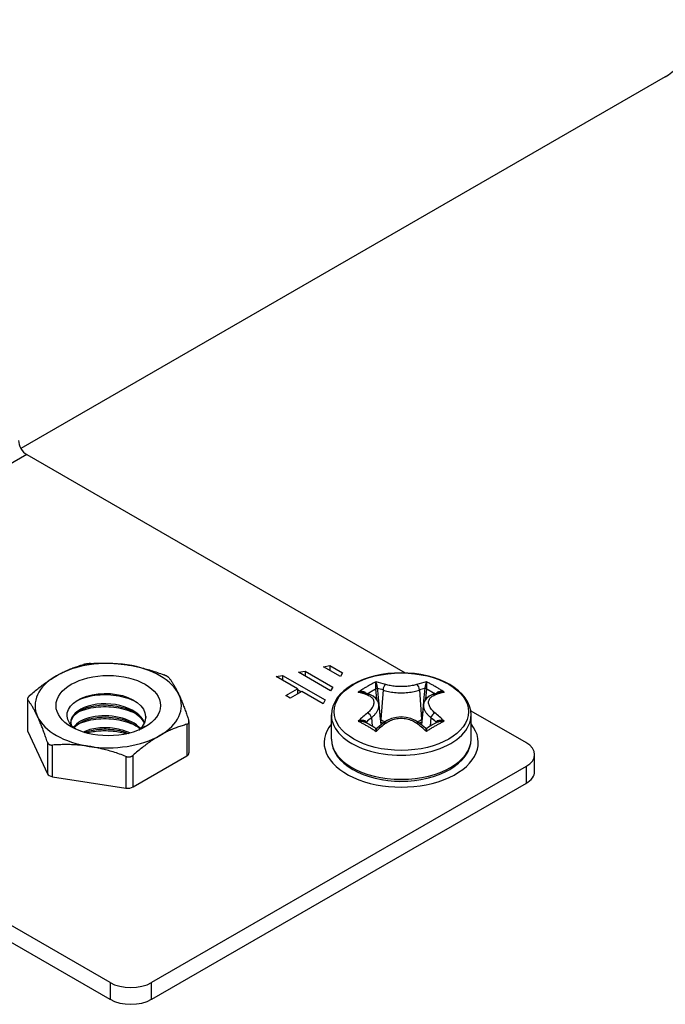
# Model space of a CAD drawing. Header units: inches. Extents: x 7 to 154, y 11 to 93.
# Tile 65 of 85: x 135.01 to 136.74, y 50.43 to 53.07. Entities that reach past the tile are written whole.
import ezdxf

# ---------------------------------------------------------------- set-up
doc = ezdxf.new("R2010")
doc.units = ezdxf.units.IN
doc.header["$MEASUREMENT"] = 0
doc.layers.add('Visible Edges(ANSI)', color=7, linetype='Continuous', lineweight=25)
doc.layers.add('Visible Tangent Edges(ANSI)', color=7, linetype='Continuous', lineweight=25)

msp = doc.modelspace()

# ---------------------------------------------------------------- linework, layer by layer
at = {"layer": 'Visible Edges(ANSI)'}
for p, q in [((136.7357, 52.9163), (135.0107, 51.9204)), ((135.0262, 51.904), (136.0393, 51.3192)), ((135.7542, 51.3208), (135.7713, 51.3241)), ((135.8398, 51.2713), (135.7542, 51.3208)), ((135.7713, 51.3241), (135.8455, 51.2812)), ((135.7713, 51.3241), (135.7713, 51.3109)), ((135.8204, 51.3359), (135.8375, 51.3392)), ((135.8661, 51.3096), (135.8204, 51.3359)), ((135.8375, 51.3392), (135.8718, 51.3194)), ((135.8375, 51.3392), (135.8375, 51.326)), ((135.8718, 51.3194), (135.8661, 51.3096)), ((135.6943, 51.3092), (135.7114, 51.3125)), ((135.7514, 51.2763), (135.6943, 51.3092)), ((135.7114, 51.3125), (135.8256, 51.2466)), ((135.7114, 51.3125), (135.7114, 51.2993)), ((135.2493, 50.4894), (133.9127, 51.2611)), ((135.72, 51.2582), (135.7514, 51.2763)), ((135.7628, 51.2697), (135.7314, 51.2516)), ((135.7514, 51.2763), (135.7514, 51.2631)), ((135.7603, 51.2682), (135.7514, 51.2734)), ((135.8199, 51.2367), (135.7628, 51.2697)), ((135.8455, 51.2812), (135.8398, 51.2713)), ((135.945, 51.2611), (135.9266, 51.2671)), ((136.131, 51.2671), (136.1125, 51.2611)), ((135.0283, 51.2494), (135.0283, 51.1655)), ((135.7314, 51.2516), (135.72, 51.2582)), ((135.8256, 51.2466), (135.8199, 51.2367)), ((135.2493, 50.4445), (133.9127, 51.2162)), ((135.969, 51.2338), (135.9747, 51.1802)), ((136.0886, 51.2338), (136.0829, 51.1802)), ((136.2149, 51.2178), (136.3629, 51.1323)), ((135.4606, 51.1886), (135.4606, 51.1047)), ((135.8418, 51.142), (135.8418, 51.2064)), ((135.9812, 51.1853), (135.9642, 51.1714)), ((136.0934, 51.1714), (136.0764, 51.1853)), ((136.2158, 51.142), (136.2158, 51.2064)), ((135.0289, 51.1626), (135.0816, 51.0492)), ((135.3288, 51.168), (135.3437, 51.1769)), ((135.311, 51.0137), (135.4549, 51.0967)), ((136.3859, 51.0553), (136.3859, 51.1002)), ((136.3629, 51.0681), (135.3607, 50.4894)), ((135.0955, 51.0411), (135.292, 51.0107)), ((136.3629, 51.0232), (135.3607, 50.4445)), ((135.9619, 51.0356), (135.9619, 51.0364)), ((135.9777, 51.0332), (135.9795, 51.0326)), ((136.006, 51.0288), (136.006, 51.0299)), ((136.0212, 51.0291), (136.0242, 51.0285)), ((136.0516, 51.0288), (136.0516, 51.0299)), ((136.0669, 51.0314), (136.0692, 51.0312)), ((136.0956, 51.0356), (136.0956, 51.0364))]:
    msp.add_line(p, q, dxfattribs=at)
at = {"layer": 'Visible Edges(ANSI)', "flags": 128}
for points in [[(135.106, 51.3115), (135.1089, 51.3132), (135.1118, 51.3148), (135.1147, 51.3164), (135.1176, 51.3179), (135.1205, 51.3194), (135.1234, 51.3209), (135.1263, 51.3223), (135.1292, 51.3237), (135.1321, 51.325), (135.1351, 51.3263), (135.138, 51.3276), (135.1409, 51.3288), (135.1439, 51.33), (135.1469, 51.3312), (135.1499, 51.3324), (135.1529, 51.3335), (135.1559, 51.3346), (135.1589, 51.3356), (135.162, 51.3366), (135.1651, 51.3376), (135.1683, 51.3386), (135.1714, 51.3396), (135.1746, 51.3405), (135.1779, 51.3414)], [(135.1969, 51.3443), (135.1961, 51.3442), (135.1952, 51.3442), (135.1944, 51.3441), (135.1935, 51.344), (135.1927, 51.3439), (135.1918, 51.3438), (135.1909, 51.3437), (135.1901, 51.3436), (135.1892, 51.3435), (135.1884, 51.3434), (135.1875, 51.3433), (135.1867, 51.3432), (135.1859, 51.343), (135.1851, 51.3429), (135.1843, 51.3428), (135.1835, 51.3426), (135.1827, 51.3425), (135.182, 51.3423), (135.1812, 51.3422), (135.1805, 51.342), (135.1798, 51.3419), (135.1791, 51.3417), (135.1785, 51.3415), (135.1779, 51.3414)], [(135.1969, 51.3443), (135.2013, 51.3446), (135.2057, 51.3449), (135.21, 51.3451), (135.2143, 51.3452), (135.2186, 51.3454), (135.2228, 51.3455), (135.2269, 51.3455), (135.2311, 51.3456), (135.2352, 51.3456), (135.2393, 51.3455), (135.2433, 51.3454), (135.2474, 51.3453), (135.2514, 51.3451), (135.2554, 51.3449), (135.2594, 51.3447), (135.2634, 51.3444), (135.2674, 51.3441), (135.2713, 51.3438), (135.2753, 51.3434), (135.2793, 51.3429), (135.2832, 51.3425), (135.2872, 51.342), (135.2912, 51.3414), (135.2951, 51.3408)], [(135.2951, 51.3408), (135.2991, 51.3402), (135.3031, 51.3395), (135.3071, 51.3388), (135.311, 51.338), (135.315, 51.3372), (135.319, 51.3364), (135.3229, 51.3355), (135.3269, 51.3346), (135.3309, 51.3337), (135.3349, 51.3327), (135.3389, 51.3316), (135.3429, 51.3305), (135.347, 51.3294), (135.351, 51.3282), (135.3551, 51.327), (135.3592, 51.3258), (135.3634, 51.3244), (135.3675, 51.3231), (135.3717, 51.3217), (135.376, 51.3202), (135.3803, 51.3187), (135.3846, 51.3172), (135.389, 51.3156), (135.3934, 51.3139)], [(135.4073, 51.3059), (135.4071, 51.3062), (135.4068, 51.3065), (135.4065, 51.3068), (135.4061, 51.3071), (135.4058, 51.3074), (135.4053, 51.3078), (135.4049, 51.3081), (135.4044, 51.3084), (135.4039, 51.3088), (135.4034, 51.3091), (135.4028, 51.3095), (135.4022, 51.3098), (135.4016, 51.3102), (135.401, 51.3105), (135.4003, 51.3109), (135.3996, 51.3112), (135.3989, 51.3116), (135.3982, 51.3119), (135.3974, 51.3123), (135.3966, 51.3126), (135.3958, 51.3129), (135.395, 51.3133), (135.3942, 51.3136), (135.3934, 51.3139)], [(136.2158, 51.2064), (136.2148, 51.2183), (136.2118, 51.2299), (136.2069, 51.2412), (136.2003, 51.252), (136.192, 51.2621), (136.1822, 51.2715), (136.171, 51.2802), (136.1586, 51.2881), (136.145, 51.2952), (136.1304, 51.3015), (136.1149, 51.3069), (136.0986, 51.3113), (136.0817, 51.3148), (136.0643, 51.3173), (136.0466, 51.3188), (136.0288, 51.3193), (136.011, 51.3188), (135.9933, 51.3173), (135.9759, 51.3148), (135.959, 51.3113), (135.9427, 51.3069), (135.9272, 51.3015), (135.9126, 51.2952), (135.899, 51.2881), (135.8866, 51.2802), (135.8754, 51.2715), (135.8656, 51.2621), (135.8573, 51.252), (135.8507, 51.2412), (135.8458, 51.2299), (135.8428, 51.2183), (135.8418, 51.2064)], [(135.034, 51.2583), (135.0373, 51.2612), (135.0405, 51.2639), (135.0436, 51.2667), (135.0468, 51.2693), (135.0499, 51.2719), (135.053, 51.2744), (135.056, 51.2769), (135.0591, 51.2793), (135.0621, 51.2817), (135.0651, 51.284), (135.068, 51.2862), (135.071, 51.2885), (135.0739, 51.2906), (135.0769, 51.2927), (135.0798, 51.2948), (135.0827, 51.2968), (135.0856, 51.2988), (135.0885, 51.3007), (135.0914, 51.3026), (135.0943, 51.3045), (135.0972, 51.3063), (135.1001, 51.3081), (135.103, 51.3098), (135.106, 51.3115)], [(135.4073, 51.3059), (135.4085, 51.3043), (135.4097, 51.3027), (135.4108, 51.3011), (135.412, 51.2995), (135.4131, 51.2978), (135.4143, 51.2961), (135.4154, 51.2944), (135.4165, 51.2927), (135.4176, 51.2909), (135.4187, 51.2892), (135.4198, 51.2874), (135.4208, 51.2855), (135.4219, 51.2837), (135.423, 51.2818), (135.4241, 51.2799), (135.4251, 51.2779), (135.4262, 51.2759), (135.4273, 51.2739), (135.4283, 51.2718), (135.4294, 51.2697), (135.4305, 51.2676), (135.4315, 51.2654), (135.4326, 51.2631), (135.4336, 51.2609)], [(135.1565, 51.1689), (135.1475, 51.1766), (135.1408, 51.185), (135.1364, 51.1939), (135.1344, 51.203), (135.135, 51.2122), (135.1381, 51.2213), (135.1436, 51.23), (135.1514, 51.238), (135.1614, 51.2453), (135.1733, 51.2516), (135.1868, 51.2568), (135.2017, 51.2606), (135.2176, 51.2631), (135.234, 51.2642), (135.2506, 51.2637), (135.267, 51.2617), (135.2827, 51.2582), (135.2974, 51.2533), (135.3106, 51.2471), (135.3221, 51.2397), (135.3314, 51.2314), (135.3385, 51.2223), (135.3429, 51.2126), (135.3447, 51.2027)], [(135.1603, 51.2446), (135.1655, 51.2472), (135.171, 51.2495), (135.1768, 51.2517), (135.1828, 51.2536), (135.1891, 51.2554), (135.1955, 51.2569), (135.2022, 51.2582), (135.209, 51.2593), (135.2159, 51.2601), (135.2229, 51.2607), (135.23, 51.261), (135.2372, 51.2611), (135.2443, 51.2609), (135.2515, 51.2605), (135.2587, 51.2598), (135.2658, 51.2588), (135.2728, 51.2576), (135.2797, 51.2562), (135.2865, 51.2545), (135.2932, 51.2526), (135.2997, 51.2505), (135.3059, 51.2481), (135.312, 51.2455), (135.3177, 51.2428)], [(135.4336, 51.2609), (135.4347, 51.2585), (135.4358, 51.2562), (135.4368, 51.2538), (135.4379, 51.2513), (135.439, 51.2489), (135.44, 51.2464), (135.4411, 51.2438), (135.4422, 51.2412), (135.4432, 51.2386), (135.4443, 51.2359), (135.4454, 51.2332), (135.4464, 51.2304), (135.4475, 51.2275), (135.4486, 51.2247), (135.4497, 51.2217), (135.4508, 51.2187), (135.4519, 51.2157), (135.453, 51.2125), (135.4542, 51.2094), (135.4553, 51.2061), (135.4565, 51.2028), (135.4576, 51.1994), (135.4588, 51.1959), (135.46, 51.1924)], [(135.969, 51.2338), (135.9681, 51.2386), (135.9664, 51.2431), (135.961, 51.251), (135.9537, 51.257), (135.945, 51.2611)], [(136.1125, 51.2611), (136.1039, 51.257), (136.0966, 51.251), (136.0912, 51.2431), (136.0895, 51.2386), (136.0886, 51.2338)], [(135.034, 51.2583), (135.0334, 51.2578), (135.0329, 51.2572), (135.0323, 51.2567), (135.0318, 51.2562), (135.0313, 51.2556), (135.0309, 51.2551), (135.0305, 51.2546), (135.0301, 51.2541), (135.0298, 51.2535), (135.0294, 51.253), (135.0292, 51.2526), (135.0289, 51.2521), (135.0287, 51.2516), (135.0286, 51.2512), (135.0284, 51.2507), (135.0283, 51.2503), (135.0283, 51.2498), (135.0283, 51.2494), (135.0283, 51.249), (135.0283, 51.2487), (135.0284, 51.2483), (135.0286, 51.248), (135.0287, 51.2476), (135.0289, 51.2473)], [(135.0553, 51.2023), (135.0542, 51.2046), (135.0531, 51.2068), (135.0521, 51.209), (135.051, 51.2112), (135.0499, 51.2133), (135.0489, 51.2153), (135.0478, 51.2174), (135.0468, 51.2194), (135.0457, 51.2213), (135.0446, 51.2232), (135.0435, 51.2251), (135.0425, 51.227), (135.0414, 51.2288), (135.0403, 51.2306), (135.0392, 51.2324), (135.0381, 51.2342), (135.037, 51.2359), (135.0359, 51.2376), (135.0347, 51.2393), (135.0336, 51.2409), (135.0325, 51.2425), (135.0313, 51.2442), (135.0301, 51.2458), (135.0289, 51.2473)], [(135.3419, 51.1855), (135.3381, 51.1931), (135.3328, 51.2003), (135.326, 51.2072), (135.318, 51.2135), (135.3089, 51.2192), (135.2987, 51.2241), (135.2876, 51.2283), (135.2759, 51.2317), (135.2636, 51.2342), (135.2511, 51.2358), (135.2384, 51.2364), (135.2259, 51.2362), (135.2136, 51.235), (135.2018, 51.233), (135.1907, 51.2301), (135.1805, 51.2265), (135.1713, 51.2221), (135.1632, 51.2171), (135.1564, 51.2116), (135.1511, 51.2056), (135.1472, 51.1993), (135.1448, 51.1928), (135.1441, 51.1862), (135.1449, 51.1795)], [(135.1441, 51.1847), (135.1452, 51.1909), (135.1476, 51.197), (135.1514, 51.2029), (135.1565, 51.2085), (135.1629, 51.2137), (135.1703, 51.2184), (135.1789, 51.2226), (135.1883, 51.2261), (135.1985, 51.229), (135.2094, 51.2312), (135.2207, 51.2326), (135.2324, 51.2332), (135.2443, 51.233), (135.2561, 51.232), (135.2678, 51.2302), (135.2792, 51.2276), (135.29, 51.2243), (135.3003, 51.2202), (135.3097, 51.2155), (135.3183, 51.2101), (135.3258, 51.2042), (135.3322, 51.1978), (135.3373, 51.191), (135.3412, 51.1839)], [(135.1635, 51.214), (135.1687, 51.2164), (135.1741, 51.2186), (135.1798, 51.2206), (135.1858, 51.2224), (135.1919, 51.224), (135.1982, 51.2254), (135.2047, 51.2265), (135.2113, 51.2274), (135.218, 51.2281), (135.2249, 51.2286), (135.2318, 51.2289), (135.2387, 51.2289), (135.2457, 51.2286), (135.2527, 51.2282), (135.2596, 51.2275), (135.2665, 51.2266), (135.2733, 51.2254), (135.28, 51.224), (135.2866, 51.2224), (135.293, 51.2206), (135.2992, 51.2185), (135.3053, 51.2162), (135.3111, 51.2137), (135.3168, 51.211)], [(135.0816, 51.1339), (135.0804, 51.1374), (135.0792, 51.1409), (135.0781, 51.1443), (135.0769, 51.1476), (135.0758, 51.1508), (135.0747, 51.154), (135.0735, 51.1571), (135.0724, 51.1602), (135.0713, 51.1632), (135.0702, 51.1661), (135.0691, 51.169), (135.0681, 51.1718), (135.067, 51.1746), (135.0659, 51.1774), (135.0648, 51.18), (135.0638, 51.1827), (135.0627, 51.1853), (135.0616, 51.1878), (135.0606, 51.1903), (135.0595, 51.1928), (135.0585, 51.1952), (135.0574, 51.1976), (135.0563, 51.2), (135.0553, 51.2023)], [(135.3311, 51.1701), (135.3259, 51.1751), (135.3201, 51.1798), (135.3137, 51.1842), (135.3066, 51.1882), (135.299, 51.1919), (135.2909, 51.195), (135.2824, 51.1978), (135.2736, 51.2001), (135.2645, 51.2019), (135.2552, 51.2032), (135.2459, 51.204), (135.2365, 51.2043), (135.2273, 51.2041), (135.2181, 51.2034), (135.2092, 51.2022), (135.2006, 51.2006), (135.1924, 51.1985), (135.1846, 51.1959), (135.1774, 51.193), (135.1707, 51.1897), (135.1647, 51.186), (135.1594, 51.182), (135.1548, 51.1778), (135.151, 51.1733)], [(135.1525, 51.172), (135.1565, 51.1763), (135.1612, 51.1803), (135.1666, 51.184), (135.1726, 51.1875), (135.1792, 51.1906), (135.1864, 51.1933), (135.194, 51.1957), (135.2021, 51.1977), (135.2104, 51.1992), (135.2191, 51.2003), (135.228, 51.2009), (135.237, 51.2011), (135.246, 51.2008), (135.2551, 51.2), (135.264, 51.1987), (135.2729, 51.197), (135.2814, 51.1949), (135.2897, 51.1923), (135.2976, 51.1892), (135.3051, 51.1858), (135.312, 51.182), (135.3185, 51.1778), (135.3243, 51.1734), (135.3294, 51.1686)], [(135.1634, 51.1819), (135.1686, 51.1842), (135.1741, 51.1864), (135.1798, 51.1884), (135.1858, 51.1902), (135.1919, 51.1918), (135.1982, 51.1932), (135.2047, 51.1943), (135.2114, 51.1953), (135.2181, 51.196), (135.2249, 51.1965), (135.2318, 51.1968), (135.2387, 51.1968), (135.2457, 51.1965), (135.2526, 51.1961), (135.2596, 51.1954), (135.2664, 51.1944), (135.2732, 51.1932), (135.2799, 51.1918), (135.2865, 51.1902), (135.293, 51.1884), (135.2992, 51.1863), (135.3053, 51.184), (135.3112, 51.1816), (135.3168, 51.1789)], [(135.3447, 51.2027), (135.3447, 51.2025), (135.3447, 51.2024), (135.3447, 51.2022), (135.3447, 51.2021), (135.3448, 51.202), (135.3448, 51.2018), (135.3448, 51.2017), (135.3448, 51.2015), (135.3448, 51.2014), (135.3448, 51.2013), (135.3448, 51.2011), (135.3448, 51.201), (135.3448, 51.2008), (135.3448, 51.2007), (135.3448, 51.2006), (135.3448, 51.2004), (135.3448, 51.2003), (135.3448, 51.2001), (135.3448, 51.2), (135.3448, 51.1999), (135.3448, 51.1997), (135.3448, 51.1996), (135.3448, 51.1994), (135.3448, 51.1993)], [(135.4549, 51.1814), (135.4516, 51.1805), (135.4484, 51.1796), (135.4453, 51.1787), (135.4421, 51.1777), (135.439, 51.1767), (135.4359, 51.1757), (135.4329, 51.1746), (135.4299, 51.1736), (135.4268, 51.1724), (135.4239, 51.1713), (135.4209, 51.1701), (135.4179, 51.1689), (135.415, 51.1677), (135.412, 51.1664), (135.4091, 51.1651), (135.4062, 51.1638), (135.4033, 51.1624), (135.4004, 51.161), (135.3975, 51.1595), (135.3946, 51.158), (135.3917, 51.1565), (135.3888, 51.1549), (135.3859, 51.1533), (135.383, 51.1516)], [(135.4549, 51.1814), (135.4555, 51.1816), (135.456, 51.1818), (135.4566, 51.1821), (135.4571, 51.1823), (135.4576, 51.1826), (135.458, 51.183), (135.4584, 51.1833), (135.4588, 51.1837), (135.4592, 51.1841), (135.4595, 51.1845), (135.4597, 51.1849), (135.46, 51.1854), (135.4602, 51.1859), (135.4603, 51.1864), (135.4605, 51.1869), (135.4606, 51.1875), (135.4606, 51.188), (135.4606, 51.1886), (135.4606, 51.1892), (135.4606, 51.1898), (135.4605, 51.1905), (135.4603, 51.1911), (135.4602, 51.1918), (135.46, 51.1924)], [(136.0764, 51.1853), (136.066, 51.1921), (136.0543, 51.1971), (136.0418, 51.2001), (136.0288, 51.2011), (136.0158, 51.2001), (136.0032, 51.1971), (135.9916, 51.1921), (135.9812, 51.1853)], [(135.3024, 51.1582), (135.2977, 51.1602), (135.2928, 51.1622), (135.2878, 51.164), (135.2827, 51.1656), (135.2774, 51.167), (135.272, 51.1683), (135.2666, 51.1694), (135.261, 51.1703), (135.2555, 51.171), (135.2498, 51.1716), (135.2442, 51.1719), (135.2386, 51.1721), (135.233, 51.1721), (135.2274, 51.172), (135.2219, 51.1716), (135.2164, 51.1711), (135.211, 51.1704), (135.2058, 51.1695), (135.2006, 51.1684), (135.1956, 51.1672), (135.1908, 51.1658), (135.1861, 51.1643), (135.1816, 51.1626), (135.1773, 51.1608)], [(135.1817, 51.1595), (135.1859, 51.161), (135.1901, 51.1624), (135.1945, 51.1637), (135.1991, 51.1649), (135.2038, 51.1659), (135.2085, 51.1668), (135.2134, 51.1675), (135.2183, 51.1681), (135.2234, 51.1685), (135.2284, 51.1688), (135.2336, 51.1689), (135.2387, 51.1689), (135.2439, 51.1687), (135.249, 51.1684), (135.2542, 51.1679), (135.2593, 51.1673), (135.2644, 51.1665), (135.2694, 51.1656), (135.2744, 51.1645), (135.2793, 51.1633), (135.2841, 51.1619), (135.2888, 51.1604), (135.2933, 51.1588), (135.2978, 51.157)], [(135.1862, 51.1582), (135.1903, 51.1593), (135.1945, 51.1603), (135.1987, 51.1612), (135.203, 51.162), (135.2074, 51.1626), (135.2119, 51.1632), (135.2164, 51.1637), (135.2209, 51.1641), (135.2255, 51.1644), (135.2301, 51.1645), (135.2347, 51.1646), (135.2394, 51.1646), (135.244, 51.1644), (135.2487, 51.1642), (135.2534, 51.1638), (135.258, 51.1634), (135.2626, 51.1628), (135.2672, 51.1622), (135.2717, 51.1614), (135.2762, 51.1605), (135.2807, 51.1596), (135.2851, 51.1585), (135.2894, 51.1573), (135.2937, 51.156)], [(135.3274, 51.1666), (135.3274, 51.1667), (135.3275, 51.1667), (135.3276, 51.1668), (135.3276, 51.1669), (135.3277, 51.1669), (135.3277, 51.167), (135.3278, 51.167), (135.3279, 51.1671), (135.3279, 51.1671), (135.328, 51.1672), (135.328, 51.1673), (135.3281, 51.1673), (135.3282, 51.1674), (135.3282, 51.1674), (135.3283, 51.1675), (135.3283, 51.1676), (135.3284, 51.1676), (135.3285, 51.1677), (135.3285, 51.1677), (135.3286, 51.1678), (135.3286, 51.1678), (135.3287, 51.1679), (135.3288, 51.168), (135.3288, 51.168)], [(135.3437, 51.1769), (135.3434, 51.1766), (135.343, 51.1763), (135.3427, 51.176), (135.3423, 51.1757), (135.342, 51.1755), (135.3416, 51.1752), (135.3413, 51.1749), (135.3409, 51.1746), (135.3405, 51.1743), (135.3402, 51.174), (135.3398, 51.1737), (135.3394, 51.1734), (135.3391, 51.1731), (135.3387, 51.1728), (135.3383, 51.1725), (135.3379, 51.1723), (135.3376, 51.172), (135.3372, 51.1717), (135.3368, 51.1714), (135.3364, 51.1711), (135.336, 51.1709), (135.3356, 51.1706), (135.3352, 51.1703), (135.3348, 51.17)], [(135.9642, 51.1714), (135.9621, 51.1706), (135.9598, 51.1711)], [(136.0978, 51.1711), (136.0955, 51.1706), (136.0934, 51.1714)], [(135.0816, 51.1339), (135.0818, 51.1332), (135.0821, 51.1326), (135.0824, 51.132), (135.0828, 51.1314), (135.0832, 51.1308), (135.0836, 51.1303), (135.084, 51.1298), (135.0845, 51.1293), (135.085, 51.1288), (135.0855, 51.1284), (135.0861, 51.128), (135.0867, 51.1276), (135.0873, 51.1273), (135.0879, 51.127), (135.0886, 51.1268), (135.0893, 51.1265), (135.09, 51.1263), (135.0908, 51.1261), (135.0915, 51.126), (135.0923, 51.1259), (135.0931, 51.1258), (135.0939, 51.1258), (135.0947, 51.1258), (135.0955, 51.1258)], [(135.383, 51.1516), (135.38, 51.1499), (135.3771, 51.1482), (135.3742, 51.1464), (135.3713, 51.1446), (135.3684, 51.1427), (135.3655, 51.1408), (135.3626, 51.1389), (135.3597, 51.1369), (135.3568, 51.1349), (135.3539, 51.1328), (135.3509, 51.1307), (135.348, 51.1285), (135.345, 51.1263), (135.3421, 51.1241), (135.3391, 51.1218), (135.336, 51.1194), (135.333, 51.117), (135.33, 51.1145), (135.3269, 51.112), (135.3238, 51.1094), (135.3206, 51.1067), (135.3175, 51.104), (135.3143, 51.1012), (135.311, 51.0984)], [(135.8418, 51.142), (135.8428, 51.1301), (135.8458, 51.1184), (135.8507, 51.1071), (135.8573, 51.0964), (135.8656, 51.0863), (135.8754, 51.0769), (135.8866, 51.0682), (135.899, 51.0602), (135.9126, 51.0531), (135.9272, 51.0469), (135.9427, 51.0415), (135.959, 51.0371), (135.9759, 51.0336), (135.9933, 51.0311), (136.011, 51.0295), (136.0288, 51.029), (136.0466, 51.0295), (136.0643, 51.0311), (136.0817, 51.0336), (136.0986, 51.0371), (136.1149, 51.0415), (136.1304, 51.0469), (136.145, 51.0531), (136.1586, 51.0602), (136.171, 51.0682), (136.1822, 51.0769), (136.192, 51.0863), (136.2003, 51.0964), (136.2069, 51.1071), (136.2118, 51.1184), (136.2148, 51.1301), (136.2158, 51.142)], [(135.1938, 51.1224), (135.1898, 51.123), (135.1858, 51.1235), (135.1818, 51.124), (135.1779, 51.1245), (135.1739, 51.1249), (135.1699, 51.1253), (135.166, 51.1257), (135.162, 51.126), (135.158, 51.1263), (135.154, 51.1265), (135.15, 51.1267), (135.146, 51.1268), (135.142, 51.127), (135.1379, 51.1271), (135.1338, 51.1271), (135.1297, 51.1271), (135.1255, 51.1271), (135.1214, 51.127), (135.1172, 51.1269), (135.1129, 51.1268), (135.1086, 51.1266), (135.1043, 51.1264), (135.0999, 51.1261), (135.0955, 51.1258)], [(135.292, 51.0954), (135.2876, 51.0971), (135.2832, 51.0987), (135.2789, 51.1003), (135.2746, 51.1018), (135.2704, 51.1032), (135.2662, 51.1046), (135.262, 51.106), (135.2578, 51.1073), (135.2537, 51.1086), (135.2496, 51.1098), (135.2456, 51.1109), (135.2415, 51.1121), (135.2375, 51.1132), (135.2335, 51.1142), (135.2295, 51.1152), (135.2255, 51.1161), (135.2216, 51.1171), (135.2176, 51.1179), (135.2136, 51.1188), (135.2097, 51.1196), (135.2057, 51.1203), (135.2017, 51.121), (135.1977, 51.1217), (135.1938, 51.1224)], [(135.292, 51.0954), (135.2928, 51.0952), (135.2937, 51.0949), (135.2945, 51.0947), (135.2954, 51.0945), (135.2963, 51.0943), (135.2971, 51.0942), (135.298, 51.0941), (135.2989, 51.0941), (135.2997, 51.0941), (135.3006, 51.0941), (135.3014, 51.0942), (135.3022, 51.0943), (135.303, 51.0945), (135.3038, 51.0946), (135.3046, 51.0949), (135.3054, 51.0951), (135.3062, 51.0954), (135.3069, 51.0957), (135.3077, 51.0961), (135.3084, 51.0965), (135.3091, 51.0969), (135.3098, 51.0974), (135.3104, 51.0979), (135.311, 51.0984)]]:
    msp.add_lwpolyline(points, dxfattribs=at)
at = {"layer": 'Visible Edges(ANSI)'}
for centre, major_axis, ratio, start_param, end_param in [((136.7357, 53.0184), (-0.0625, -0.1083), 0.57735, 0.785398, 2.356194), ((135.0262, 51.9294), (0.0155, -0.0268), 0.57735, 3.926991, 5.497787), ((135.2445, 51.2316), (-0.1959, 0), 0.57735, 4.45059, 5.497787), ((135.2445, 51.2316), (0.1959, 0), 0.57735, 0.261799, 1.308997), ((135.2445, 51.2316), (-0.1959, 0), 0.57735, 5.497787, 6.544985), ((135.2445, 51.2316), (0.1959, 0), 0.57735, 5.497787, 6.544985), ((135.2445, 51.2316), (-0.1959, 0), 0.57735, 0.261799, 1.308997), ((135.2445, 51.1994), (0.1004, 0), 0.57735, 5.710368, 6.338687), ((135.9654, 50.8205), (-0.2547, 0.3816), 0.540343, 5.409981, 5.496289), ((136.0921, 50.8207), (-0.2548, -0.3814), 0.540115, 3.928644, 4.014961), ((135.048, 51.1655), (-0.0197, 0), 0.57735, 0, 0.261799), ((135.2445, 51.2316), (0.1959, 0), 0.57735, 4.45059, 5.497787), ((136.3072, 51.1002), (0.0787, 0), 0.57735, 5.497787, 7.068583), ((135.441, 51.1047), (0.0197, 0), 0.57735, 5.497787, 6.283185), ((136.3072, 51.0553), (0.0787, 0), 0.57735, 5.497787, 6.283185), ((135.1006, 51.0521), (-0.0197, 0), 0.57735, 0.261799, 1.308997), ((135.2971, 51.0217), (0.0197, 0), 0.57735, 4.45059, 5.497787), ((135.305, 50.5216), (-0.0787, 0), 0.57735, 0.785398, 2.356194), ((135.305, 50.4767), (0.0787, 0), 0.57735, 3.926991, 5.497787)]:
    msp.add_ellipse(centre, major_axis=major_axis, ratio=ratio, start_param=start_param, end_param=end_param, dxfattribs=at)
msp.add_ellipse((135.2445, 51.2316), major_axis=(0.1398, 0), ratio=0.57735, dxfattribs=at)
at = {"layer": 'Visible Tangent Edges(ANSI)'}
for p, q in [((135.0262, 51.904), (134.6126, 51.6652)), ((135.9603, 51.2761), (135.9629, 51.2488)), ((135.9802, 51.2734), (135.9744, 51.1939)), ((136.0774, 51.2734), (136.0832, 51.1939)), ((136.0947, 51.2488), (136.0973, 51.2761)), ((135.0289, 51.1626), (135.0289, 51.2473)), ((135.4549, 51.1814), (135.4549, 51.0967)), ((135.9362, 51.1849), (135.9358, 51.1864)), ((135.9494, 51.1995), (135.951, 51.1765)), ((135.9744, 51.1939), (135.9736, 51.1943)), ((136.084, 51.1943), (136.0832, 51.1939)), ((136.1082, 51.1995), (136.1065, 51.1765)), ((136.1218, 51.1864), (136.1214, 51.1849)), ((135.0816, 51.1339), (135.0816, 51.0492)), ((135.0955, 51.0411), (135.0955, 51.1258)), ((135.292, 51.0954), (135.292, 51.0107)), ((135.311, 51.0137), (135.311, 51.0984)), ((136.3629, 51.0681), (136.3629, 51.0232)), ((135.2493, 50.4894), (135.2493, 50.4445)), ((135.3607, 50.4445), (135.3607, 50.4894))]:
    msp.add_line(p, q, dxfattribs=at)
at = {"layer": 'Visible Tangent Edges(ANSI)', "flags": 128}
for points in [[(135.9614, 51.2953), (135.9594, 51.2943), (135.9574, 51.2933), (135.9554, 51.2923), (135.9534, 51.2913), (135.9515, 51.2902), (135.9495, 51.2892), (135.9475, 51.2881), (135.9455, 51.287), (135.9435, 51.286), (135.9415, 51.2848), (135.9395, 51.2837), (135.9376, 51.2826), (135.9356, 51.2814), (135.9336, 51.2803), (135.9316, 51.2791), (135.9296, 51.2779), (135.9277, 51.2767), (135.9257, 51.2755), (135.9237, 51.2742), (135.9217, 51.273), (135.9198, 51.2717), (135.9178, 51.2704), (135.9158, 51.2691), (135.9138, 51.2678)], [(135.9614, 51.2953), (135.9613, 51.2948), (135.9611, 51.2944), (135.961, 51.2939), (135.9608, 51.2934), (135.9607, 51.2928), (135.9606, 51.2922), (135.9604, 51.2916), (135.9603, 51.2909), (135.9602, 51.2902), (135.9601, 51.2895), (135.9601, 51.2887), (135.96, 51.2879), (135.9599, 51.2871), (135.9599, 51.2863), (135.9598, 51.2854), (135.9598, 51.2845), (135.9598, 51.2836), (135.9598, 51.2826), (135.9598, 51.2817), (135.9599, 51.2807), (135.9599, 51.2798), (135.96, 51.2788), (135.9601, 51.2779), (135.9602, 51.277)], [(135.9657, 51.2777), (135.9655, 51.2786), (135.9653, 51.2795), (135.9652, 51.2804), (135.965, 51.2814), (135.9648, 51.2823), (135.9646, 51.2833), (135.9644, 51.2842), (135.9642, 51.2851), (135.964, 51.286), (135.9638, 51.2868), (135.9636, 51.2876), (135.9634, 51.2884), (135.9632, 51.2892), (135.963, 51.2899), (135.9629, 51.2906), (135.9627, 51.2912), (135.9625, 51.2918), (135.9623, 51.2924), (135.9622, 51.293), (135.962, 51.2935), (135.9619, 51.294), (135.9617, 51.2945), (135.9616, 51.2949), (135.9614, 51.2953)], [(136.0702, 51.2881), (136.0674, 51.2872), (136.0644, 51.2864), (136.0613, 51.2857), (136.0581, 51.285), (136.0547, 51.2844), (136.0512, 51.2839), (136.0476, 51.2835), (136.044, 51.2831), (136.0402, 51.2828), (136.0364, 51.2826), (136.0326, 51.2825), (136.0288, 51.2824), (136.0249, 51.2825), (136.0211, 51.2826), (136.0173, 51.2828), (136.0136, 51.2831), (136.0099, 51.2835), (136.0064, 51.2839), (136.0029, 51.2844), (135.9995, 51.285), (135.9963, 51.2857), (135.9932, 51.2864), (135.9902, 51.2872), (135.9874, 51.2881)], [(136.0962, 51.2953), (136.096, 51.2949), (136.0959, 51.2945), (136.0957, 51.294), (136.0956, 51.2935), (136.0954, 51.293), (136.0953, 51.2924), (136.0951, 51.2918), (136.0949, 51.2912), (136.0947, 51.2906), (136.0945, 51.2899), (136.0944, 51.2892), (136.0942, 51.2884), (136.094, 51.2876), (136.0938, 51.2868), (136.0936, 51.286), (136.0934, 51.2851), (136.0932, 51.2842), (136.093, 51.2833), (136.0928, 51.2823), (136.0926, 51.2814), (136.0924, 51.2804), (136.0922, 51.2795), (136.0921, 51.2786), (136.0919, 51.2777)], [(136.0974, 51.277), (136.0975, 51.2779), (136.0976, 51.2788), (136.0977, 51.2797), (136.0977, 51.2807), (136.0978, 51.2817), (136.0978, 51.2826), (136.0978, 51.2836), (136.0978, 51.2845), (136.0978, 51.2854), (136.0977, 51.2863), (136.0977, 51.2871), (136.0976, 51.2879), (136.0975, 51.2887), (136.0974, 51.2895), (136.0973, 51.2902), (136.0972, 51.2909), (136.0971, 51.2916), (136.097, 51.2922), (136.0969, 51.2928), (136.0968, 51.2934), (136.0966, 51.2939), (136.0965, 51.2944), (136.0963, 51.2948), (136.0962, 51.2953)], [(136.1437, 51.2678), (136.1418, 51.2691), (136.1398, 51.2704), (136.1378, 51.2717), (136.1359, 51.273), (136.1339, 51.2742), (136.1319, 51.2755), (136.1299, 51.2767), (136.128, 51.2779), (136.126, 51.2791), (136.124, 51.2803), (136.122, 51.2814), (136.12, 51.2826), (136.1181, 51.2837), (136.1161, 51.2848), (136.1141, 51.286), (136.1121, 51.287), (136.1101, 51.2881), (136.1081, 51.2892), (136.1061, 51.2902), (136.1041, 51.2913), (136.1022, 51.2923), (136.1002, 51.2933), (136.0982, 51.2943), (136.0962, 51.2953)], [(135.9346, 51.2646), (135.9341, 51.2652), (135.9335, 51.2658), (135.9328, 51.2663), (135.9321, 51.2668), (135.9314, 51.2672), (135.9306, 51.2675), (135.9298, 51.2679), (135.9289, 51.2681), (135.9281, 51.2684), (135.9272, 51.2686), (135.9262, 51.2687), (135.9253, 51.2689), (135.9244, 51.269), (135.9234, 51.269), (135.9225, 51.269), (135.9215, 51.269), (135.9206, 51.269), (135.9196, 51.2689), (135.9186, 51.2688), (135.9177, 51.2686), (135.9167, 51.2685), (135.9157, 51.2683), (135.9148, 51.268), (135.9138, 51.2678)], [(135.9138, 51.2678), (135.9144, 51.2679), (135.9149, 51.2679), (135.9154, 51.268), (135.916, 51.268), (135.9165, 51.2681), (135.917, 51.2681), (135.9176, 51.2681), (135.9181, 51.2682), (135.9186, 51.2682), (135.9192, 51.2682), (135.9197, 51.2681), (135.9203, 51.2681), (135.9208, 51.2681), (135.9213, 51.2681), (135.9219, 51.268), (135.9224, 51.2679), (135.9229, 51.2679), (135.9235, 51.2678), (135.924, 51.2677), (135.9245, 51.2676), (135.9251, 51.2675), (135.9256, 51.2674), (135.9261, 51.2672), (135.9266, 51.2671)], [(135.9383, 51.2634), (135.9392, 51.264), (135.9401, 51.2646), (135.941, 51.2651), (135.9419, 51.2657), (135.9428, 51.2662), (135.9438, 51.2668), (135.9447, 51.2673), (135.9456, 51.2678), (135.9465, 51.2684), (135.9474, 51.2689), (135.9484, 51.2694), (135.9493, 51.27), (135.9502, 51.2705), (135.9511, 51.271), (135.952, 51.2715), (135.9529, 51.2721), (135.9539, 51.2726), (135.9548, 51.2731), (135.9557, 51.2736), (135.9566, 51.2741), (135.9575, 51.2746), (135.9585, 51.2751), (135.9594, 51.2756), (135.9603, 51.2761)], [(135.9602, 51.277), (135.9602, 51.2769), (135.9602, 51.2769), (135.9602, 51.2769), (135.9602, 51.2768), (135.9602, 51.2768), (135.9602, 51.2767), (135.9602, 51.2767), (135.9602, 51.2767), (135.9602, 51.2766), (135.9603, 51.2766), (135.9603, 51.2765), (135.9603, 51.2765), (135.9603, 51.2765), (135.9603, 51.2764), (135.9603, 51.2764), (135.9603, 51.2764), (135.9603, 51.2763), (135.9603, 51.2763), (135.9603, 51.2762), (135.9603, 51.2762), (135.9603, 51.2762), (135.9603, 51.2761), (135.9603, 51.2761), (135.9603, 51.2761)], [(135.9658, 51.2765), (135.9658, 51.2765), (135.9658, 51.2766), (135.9658, 51.2766), (135.9658, 51.2767), (135.9658, 51.2767), (135.9658, 51.2768), (135.9658, 51.2768), (135.9658, 51.2769), (135.9658, 51.2769), (135.9658, 51.277), (135.9658, 51.277), (135.9657, 51.2771), (135.9657, 51.2771), (135.9657, 51.2772), (135.9657, 51.2772), (135.9657, 51.2773), (135.9657, 51.2773), (135.9657, 51.2774), (135.9657, 51.2774), (135.9657, 51.2775), (135.9657, 51.2775), (135.9657, 51.2776), (135.9657, 51.2776), (135.9657, 51.2777)], [(135.9736, 51.1943), (135.9732, 51.1978), (135.9729, 51.2012), (135.9726, 51.2046), (135.9723, 51.208), (135.972, 51.2115), (135.9716, 51.2149), (135.9713, 51.2183), (135.971, 51.2217), (135.9707, 51.2251), (135.9703, 51.2286), (135.97, 51.232), (135.9697, 51.2354), (135.9694, 51.2388), (135.969, 51.2423), (135.9687, 51.2457), (135.9684, 51.2491), (135.9681, 51.2525), (135.9678, 51.2559), (135.9674, 51.2594), (135.9671, 51.2628), (135.9668, 51.2662), (135.9665, 51.2696), (135.9661, 51.2731), (135.9658, 51.2765)], [(135.9802, 51.2734), (135.9834, 51.2723), (135.9869, 51.2712), (135.9905, 51.2702), (135.9944, 51.2693), (135.9983, 51.2685), (136.0024, 51.2679), (136.0066, 51.2673), (136.0109, 51.2668), (136.0153, 51.2664), (136.0198, 51.2661), (136.0243, 51.2659), (136.0288, 51.2659), (136.0333, 51.2659), (136.0378, 51.2661), (136.0423, 51.2664), (136.0466, 51.2668), (136.051, 51.2673), (136.0552, 51.2679), (136.0593, 51.2685), (136.0632, 51.2693), (136.067, 51.2702), (136.0707, 51.2712), (136.0742, 51.2723), (136.0774, 51.2734)], [(136.0918, 51.2765), (136.0914, 51.2731), (136.0911, 51.2696), (136.0908, 51.2662), (136.0905, 51.2628), (136.0902, 51.2594), (136.0898, 51.2559), (136.0895, 51.2525), (136.0892, 51.2491), (136.0889, 51.2457), (136.0885, 51.2423), (136.0882, 51.2388), (136.0879, 51.2354), (136.0876, 51.232), (136.0872, 51.2286), (136.0869, 51.2251), (136.0866, 51.2217), (136.0863, 51.2183), (136.086, 51.2149), (136.0856, 51.2115), (136.0853, 51.208), (136.085, 51.2046), (136.0847, 51.2012), (136.0843, 51.1978), (136.084, 51.1943)], [(136.0919, 51.2777), (136.0919, 51.2776), (136.0919, 51.2776), (136.0919, 51.2775), (136.0919, 51.2775), (136.0919, 51.2774), (136.0919, 51.2774), (136.0919, 51.2773), (136.0919, 51.2773), (136.0919, 51.2772), (136.0918, 51.2772), (136.0918, 51.2771), (136.0918, 51.2771), (136.0918, 51.277), (136.0918, 51.277), (136.0918, 51.2769), (136.0918, 51.2769), (136.0918, 51.2768), (136.0918, 51.2768), (136.0918, 51.2767), (136.0918, 51.2767), (136.0918, 51.2766), (136.0918, 51.2766), (136.0918, 51.2765), (136.0918, 51.2765)], [(136.0973, 51.2761), (136.0973, 51.2761), (136.0973, 51.2761), (136.0973, 51.2762), (136.0973, 51.2762), (136.0973, 51.2762), (136.0973, 51.2763), (136.0973, 51.2763), (136.0973, 51.2764), (136.0973, 51.2764), (136.0973, 51.2764), (136.0973, 51.2765), (136.0973, 51.2765), (136.0973, 51.2765), (136.0973, 51.2766), (136.0973, 51.2766), (136.0973, 51.2767), (136.0973, 51.2767), (136.0974, 51.2767), (136.0974, 51.2768), (136.0974, 51.2768), (136.0974, 51.2769), (136.0974, 51.2769), (136.0974, 51.2769), (136.0974, 51.277)], [(136.0973, 51.2761), (136.0982, 51.2756), (136.0991, 51.2751), (136.1, 51.2746), (136.101, 51.2741), (136.1019, 51.2736), (136.1028, 51.2731), (136.1037, 51.2726), (136.1046, 51.2721), (136.1056, 51.2715), (136.1065, 51.271), (136.1074, 51.2705), (136.1083, 51.27), (136.1092, 51.2694), (136.1102, 51.2689), (136.1111, 51.2684), (136.112, 51.2678), (136.1129, 51.2673), (136.1138, 51.2668), (136.1147, 51.2662), (136.1157, 51.2657), (136.1166, 51.2651), (136.1175, 51.2646), (136.1184, 51.264), (136.1193, 51.2634)], [(136.1437, 51.2678), (136.1428, 51.268), (136.1418, 51.2683), (136.1409, 51.2685), (136.1399, 51.2686), (136.139, 51.2688), (136.138, 51.2689), (136.137, 51.269), (136.1361, 51.269), (136.1351, 51.269), (136.1342, 51.269), (136.1332, 51.269), (136.1323, 51.2689), (136.1313, 51.2687), (136.1304, 51.2686), (136.1295, 51.2684), (136.1286, 51.2681), (136.1278, 51.2679), (136.127, 51.2675), (136.1262, 51.2672), (136.1255, 51.2668), (136.1248, 51.2663), (136.1241, 51.2658), (136.1235, 51.2652), (136.123, 51.2646)], [(136.131, 51.2671), (136.1315, 51.2672), (136.132, 51.2674), (136.1325, 51.2675), (136.1331, 51.2676), (136.1336, 51.2677), (136.1341, 51.2678), (136.1346, 51.2679), (136.1352, 51.2679), (136.1357, 51.268), (136.1363, 51.2681), (136.1368, 51.2681), (136.1373, 51.2681), (136.1379, 51.2681), (136.1384, 51.2682), (136.1389, 51.2682), (136.1395, 51.2682), (136.14, 51.2681), (136.1406, 51.2681), (136.1411, 51.2681), (136.1416, 51.268), (136.1422, 51.268), (136.1427, 51.2679), (136.1432, 51.2679), (136.1437, 51.2678)], [(135.9388, 51.26), (135.9413, 51.259), (135.9436, 51.2579), (135.9458, 51.2566), (135.9478, 51.2552), (135.9495, 51.2536), (135.9511, 51.252), (135.9524, 51.2502), (135.9535, 51.2484), (135.9544, 51.2464), (135.955, 51.2444), (135.9553, 51.2423), (135.9555, 51.2401), (135.9553, 51.2378), (135.955, 51.2356), (135.9544, 51.2332), (135.9535, 51.2309), (135.9524, 51.2285), (135.9511, 51.2261), (135.9495, 51.2237), (135.9478, 51.2214), (135.9458, 51.219), (135.9436, 51.2167), (135.9413, 51.2144), (135.9388, 51.2122)], [(136.1188, 51.2122), (136.1163, 51.2144), (136.114, 51.2167), (136.1118, 51.219), (136.1098, 51.2214), (136.108, 51.2237), (136.1065, 51.2261), (136.1052, 51.2285), (136.1041, 51.2309), (136.1032, 51.2332), (136.1026, 51.2356), (136.1022, 51.2379), (136.1021, 51.2401), (136.1022, 51.2423), (136.1026, 51.2444), (136.1032, 51.2464), (136.1041, 51.2484), (136.1052, 51.2503), (136.1065, 51.252), (136.108, 51.2536), (136.1098, 51.2552), (136.1118, 51.2566), (136.114, 51.2579), (136.1163, 51.259), (136.1188, 51.26)], [(135.9494, 51.1995), (135.951, 51.2008), (135.9526, 51.2021), (135.9541, 51.2035), (135.9555, 51.2049), (135.9569, 51.2063), (135.9583, 51.2077), (135.9595, 51.2091), (135.9607, 51.2106), (135.9618, 51.212), (135.9628, 51.2135), (135.9638, 51.215), (135.9647, 51.2164), (135.9655, 51.2179), (135.9662, 51.2194), (135.9669, 51.2209), (135.9674, 51.2224), (135.9679, 51.2238), (135.9683, 51.2253), (135.9686, 51.2267), (135.9689, 51.2282), (135.969, 51.2296), (135.9691, 51.231), (135.9691, 51.2324), (135.969, 51.2338)], [(136.0886, 51.2338), (136.0885, 51.2325), (136.0885, 51.2311), (136.0886, 51.2296), (136.0887, 51.2282), (136.0889, 51.2268), (136.0892, 51.2253), (136.0897, 51.2238), (136.0901, 51.2224), (136.0907, 51.2209), (136.0914, 51.2194), (136.0921, 51.2179), (136.0929, 51.2165), (136.0938, 51.215), (136.0947, 51.2135), (136.0958, 51.2121), (136.0969, 51.2106), (136.0981, 51.2091), (136.0993, 51.2077), (136.1007, 51.2063), (136.102, 51.2049), (136.1035, 51.2035), (136.105, 51.2021), (136.1066, 51.2008), (136.1082, 51.1995)], [(135.9354, 51.1874), (135.9351, 51.188), (135.9347, 51.1885), (135.9342, 51.1891), (135.9336, 51.1896), (135.9329, 51.19), (135.9321, 51.1904), (135.9313, 51.1907), (135.9304, 51.191), (135.9295, 51.1912), (135.9285, 51.1914), (135.9275, 51.1915), (135.9265, 51.1916), (135.9255, 51.1917), (135.9245, 51.1917), (135.9234, 51.1917), (135.9224, 51.1916), (135.9213, 51.1915), (135.9202, 51.1914), (135.9192, 51.1912), (135.9181, 51.191), (135.917, 51.1908), (135.9159, 51.1906), (135.9149, 51.1903), (135.9138, 51.19)], [(135.9138, 51.19), (135.9146, 51.1901), (135.9154, 51.1901), (135.9161, 51.1902), (135.9169, 51.1902), (135.9177, 51.1902), (135.9184, 51.1902), (135.9192, 51.1902), (135.92, 51.1902), (135.9208, 51.1901), (135.9215, 51.1901), (135.9223, 51.19), (135.9231, 51.1899), (135.9238, 51.1898), (135.9246, 51.1897), (135.9253, 51.1895), (135.9261, 51.1894), (135.9268, 51.1892), (135.9275, 51.189), (135.9283, 51.1888), (135.929, 51.1885), (135.9296, 51.1883), (135.9303, 51.188), (135.931, 51.1877), (135.9316, 51.1874)], [(135.9138, 51.19), (135.9158, 51.189), (135.9178, 51.188), (135.9198, 51.187), (135.9217, 51.186), (135.9237, 51.1849), (135.9257, 51.1839), (135.9277, 51.1828), (135.9296, 51.1817), (135.9316, 51.1806), (135.9336, 51.1795), (135.9356, 51.1784), (135.9376, 51.1772), (135.9395, 51.1761), (135.9415, 51.1749), (135.9435, 51.1737), (135.9455, 51.1725), (135.9475, 51.1713), (135.9495, 51.1701), (135.9515, 51.1689), (135.9534, 51.1676), (135.9554, 51.1664), (135.9574, 51.1651), (135.9594, 51.1638), (135.9614, 51.1625)], [(135.9358, 51.1864), (135.9357, 51.1864), (135.9357, 51.1865), (135.9357, 51.1865), (135.9357, 51.1866), (135.9357, 51.1866), (135.9357, 51.1866), (135.9357, 51.1867), (135.9357, 51.1867), (135.9357, 51.1868), (135.9356, 51.1868), (135.9356, 51.1868), (135.9356, 51.1869), (135.9356, 51.1869), (135.9356, 51.187), (135.9356, 51.187), (135.9356, 51.187), (135.9355, 51.1871), (135.9355, 51.1871), (135.9355, 51.1872), (135.9355, 51.1872), (135.9355, 51.1872), (135.9355, 51.1873), (135.9355, 51.1873), (135.9354, 51.1874)], [(135.9874, 51.1841), (135.9902, 51.1862), (135.9932, 51.1881), (135.9963, 51.1899), (135.9995, 51.1915), (136.0029, 51.1929), (136.0064, 51.1942), (136.01, 51.1953), (136.0136, 51.1962), (136.0174, 51.1969), (136.0211, 51.1974), (136.025, 51.1977), (136.0288, 51.1978), (136.0326, 51.1977), (136.0365, 51.1974), (136.0402, 51.1969), (136.044, 51.1962), (136.0476, 51.1953), (136.0512, 51.1942), (136.0547, 51.1929), (136.0581, 51.1915), (136.0613, 51.1899), (136.0644, 51.1881), (136.0674, 51.1862), (136.0702, 51.1841)], [(136.0962, 51.1625), (136.0982, 51.1638), (136.1002, 51.1651), (136.1022, 51.1664), (136.1041, 51.1676), (136.1061, 51.1689), (136.1081, 51.1701), (136.1101, 51.1713), (136.1121, 51.1725), (136.1141, 51.1737), (136.1161, 51.1749), (136.1181, 51.1761), (136.12, 51.1772), (136.122, 51.1784), (136.124, 51.1795), (136.126, 51.1806), (136.128, 51.1817), (136.1299, 51.1828), (136.1319, 51.1839), (136.1339, 51.1849), (136.1359, 51.186), (136.1378, 51.187), (136.1398, 51.188), (136.1418, 51.189), (136.1437, 51.19)], [(136.1221, 51.1874), (136.1221, 51.1873), (136.1221, 51.1873), (136.1221, 51.1872), (136.1221, 51.1872), (136.1221, 51.1872), (136.1221, 51.1871), (136.122, 51.1871), (136.122, 51.187), (136.122, 51.187), (136.122, 51.187), (136.122, 51.1869), (136.122, 51.1869), (136.122, 51.1868), (136.1219, 51.1868), (136.1219, 51.1868), (136.1219, 51.1867), (136.1219, 51.1867), (136.1219, 51.1866), (136.1219, 51.1866), (136.1219, 51.1866), (136.1219, 51.1865), (136.1219, 51.1865), (136.1218, 51.1864), (136.1218, 51.1864)], [(136.1437, 51.19), (136.1427, 51.1903), (136.1416, 51.1906), (136.1406, 51.1908), (136.1395, 51.191), (136.1384, 51.1912), (136.1374, 51.1914), (136.1363, 51.1915), (136.1352, 51.1916), (136.1342, 51.1917), (136.1331, 51.1917), (136.1321, 51.1917), (136.131, 51.1916), (136.13, 51.1915), (136.1291, 51.1914), (136.1281, 51.1912), (136.1272, 51.191), (136.1263, 51.1907), (136.1255, 51.1904), (136.1247, 51.19), (136.124, 51.1896), (136.1234, 51.1891), (136.1229, 51.1885), (136.1225, 51.188), (136.1221, 51.1874)], [(136.126, 51.1874), (136.1266, 51.1877), (136.1273, 51.188), (136.1279, 51.1883), (136.1286, 51.1885), (136.1293, 51.1888), (136.13, 51.189), (136.1308, 51.1892), (136.1315, 51.1894), (136.1322, 51.1895), (136.133, 51.1897), (136.1338, 51.1898), (136.1345, 51.1899), (136.1353, 51.19), (136.1361, 51.1901), (136.1368, 51.1901), (136.1376, 51.1902), (136.1384, 51.1902), (136.1391, 51.1902), (136.1399, 51.1902), (136.1407, 51.1902), (136.1415, 51.1902), (136.1422, 51.1901), (136.143, 51.1901), (136.1437, 51.19)], [(135.9598, 51.1711), (135.9598, 51.1711), (135.9598, 51.171), (135.9598, 51.1709), (135.9598, 51.1708), (135.9599, 51.1706), (135.9599, 51.1704), (135.9599, 51.1702), (135.96, 51.1699), (135.9601, 51.1696), (135.9601, 51.1693), (135.9602, 51.1689), (135.9602, 51.1686), (135.9603, 51.1682), (135.9604, 51.1677), (135.9605, 51.1673), (135.9606, 51.1668), (135.9607, 51.1664), (135.9608, 51.1659), (135.9609, 51.1653), (135.961, 51.1648), (135.9611, 51.1643), (135.9612, 51.1637), (135.9613, 51.1631), (135.9614, 51.1625)], [(135.9614, 51.1625), (135.9615, 51.1631), (135.9616, 51.1636), (135.9617, 51.1641), (135.9618, 51.1647), (135.9619, 51.1652), (135.962, 51.1656), (135.9621, 51.1661), (135.9622, 51.1666), (135.9623, 51.167), (135.9624, 51.1675), (135.9625, 51.1679), (135.9627, 51.1683), (135.9628, 51.1687), (135.9629, 51.169), (135.963, 51.1694), (135.9631, 51.1697), (135.9633, 51.17), (135.9634, 51.1703), (135.9635, 51.1705), (135.9636, 51.1708), (135.9638, 51.171), (135.9639, 51.1712), (135.964, 51.1713), (135.9642, 51.1714)], [(136.0934, 51.1714), (136.0936, 51.1713), (136.0937, 51.1712), (136.0938, 51.171), (136.0939, 51.1708), (136.0941, 51.1705), (136.0942, 51.1703), (136.0943, 51.17), (136.0944, 51.1697), (136.0946, 51.1694), (136.0947, 51.169), (136.0948, 51.1687), (136.0949, 51.1683), (136.095, 51.1679), (136.0952, 51.1675), (136.0953, 51.167), (136.0954, 51.1666), (136.0955, 51.1661), (136.0956, 51.1656), (136.0957, 51.1652), (136.0958, 51.1647), (136.0959, 51.1641), (136.096, 51.1636), (136.0961, 51.1631), (136.0962, 51.1625)], [(136.0962, 51.1625), (136.0963, 51.1631), (136.0964, 51.1637), (136.0965, 51.1643), (136.0966, 51.1648), (136.0967, 51.1653), (136.0968, 51.1659), (136.0969, 51.1664), (136.097, 51.1668), (136.0971, 51.1673), (136.0972, 51.1677), (136.0973, 51.1682), (136.0973, 51.1686), (136.0974, 51.1689), (136.0975, 51.1693), (136.0975, 51.1696), (136.0976, 51.1699), (136.0976, 51.1702), (136.0977, 51.1704), (136.0977, 51.1706), (136.0978, 51.1708), (136.0978, 51.1709), (136.0978, 51.171), (136.0978, 51.1711), (136.0978, 51.1711)]]:
    msp.add_lwpolyline(points, dxfattribs=at)
at = {"layer": 'Visible Tangent Edges(ANSI)'}
msp.add_ellipse((136.0288, 51.2153), major_axis=(-0.1798, 0), ratio=0.57735, dxfattribs=at)
for centre, major_axis, ratio, start_param, end_param in [((136.0251, 50.8644), (-0.1994, 0.4187), 0.625473, 5.747103, 5.827084), ((135.9885, 51.2774), (0.0037, 0.0112), 0.67079, 0.578541, 2.138094), ((136.0325, 50.8644), (-0.1994, -0.4187), 0.625473, 3.597694, 3.677675), ((136.0691, 51.2774), (-0.0037, 0.0112), 0.67079, 4.145091, 5.704644), ((136.0325, 50.8686), (0.2604, -0.3838), 0.524834, 2.517912, 2.597893), ((135.9411, 51.25), (0.004, 0.0111), 0.690952, 0, 0.747049), ((135.9629, 51.2764), (-0.00389, -0.00061), 0.335983, 3.867851, 5.421298), ((135.963, 51.2752), (-0.00392, -0.00037), 0.393583, 3.889884, 5.447159), ((136.0169, 50.8605), (-0.1944, 0.4081), 0.625473, 5.747103, 5.792706), ((136.0407, 50.8605), (0.1944, 0.4081), 0.625473, 0.490479, 0.536082), ((136.0945, 51.2752), (0.00392, -0.00037), 0.393583, 0.836027, 2.393301), ((136.0947, 51.2764), (0.00389, -0.00061), 0.335983, 0.861887, 2.415334), ((136.1165, 51.25), (-0.004, 0.0111), 0.690952, 5.536136, 6.283185), ((136.0251, 50.8686), (0.2604, 0.3838), 0.524834, 0.5437, 0.623681), ((136.0325, 50.8644), (-0.1994, -0.4187), 0.625473, 4.081083, 4.161064), ((135.9411, 51.2034), (-0.00759, 0.00905), 0.460501, 3.923496, 5.483049), ((136.1165, 51.2034), (0.00759, 0.00905), 0.460501, 0.800136, 2.359689), ((136.0251, 50.8644), (-0.1994, 0.4187), 0.625473, 5.263714, 5.343695), ((136.0288, 51.1323), (-0.2063, 0), 0.57735, 5.846946, 9.861018), ((136.0288, 51.2064), (-0.187, 0), 0.57735, 0, 3.141593), ((135.9382, 51.186), (0.00368, 0.00139), 0.669066, 2.141372, 2.695179), ((135.9385, 51.1851), (0.00379, 0.00105), 0.63323, 2.200602, 2.545843), ((136.0407, 50.8605), (-0.1944, -0.4081), 0.625473, 4.081083, 4.126687), ((136.0251, 50.8686), (0.2604, 0.3838), 0.524834, 1.027089, 1.10707), ((135.9708, 51.193), (-0.00392, -0.00037), 0.393701, 3.889935, 4.014667), ((135.9708, 51.193), (-0.00197, -0.00341), 0.57735, 1.936433, 2.268928), ((135.9716, 51.1926), (-0.00197, -0.00341), 0.57735, 1.550039, 2.268928), ((136.0288, 51.2224), (0.0809, 0), 0.57735, 3.966083, 4.073865), ((136.0288, 51.2253), (-0.0769, 0), 0.57735, 0.785398, 0.974801), ((135.9885, 51.176), (-0.00731, 0.00928), 0.440339, 5.347967, 6.283185), ((136.0691, 51.176), (0.00731, 0.00928), 0.440339, 0, 0.935219), ((136.0325, 50.8686), (0.2604, -0.3838), 0.524834, 2.034523, 2.114504), ((136.0288, 51.2253), (-0.0769, 0), 0.57735, 2.166792, 2.356194), ((136.0288, 51.2224), (0.0809, 0), 0.57735, 5.350913, 5.458695), ((136.086, 51.1926), (0.00197, -0.00341), 0.57735, 4.014257, 4.733146), ((136.0868, 51.193), (-0.00392, 0.00037), 0.393701, 5.410111, 5.534843), ((136.0868, 51.193), (-0.00197, 0.00341), 0.57735, 0.872665, 1.20516), ((136.0169, 50.8605), (0.1944, -0.4081), 0.625473, 2.156499, 2.202102), ((136.1191, 51.1851), (0.00379, -0.00105), 0.63323, 0.595737, 0.94099), ((136.1194, 51.186), (0.00368, -0.00139), 0.669066, 0.446403, 1.000221), ((136.0288, 51.142), (0.187, 0), 0.57735, 3.141593, 6.283185)]:
    msp.add_ellipse(centre, major_axis=major_axis, ratio=ratio, start_param=start_param, end_param=end_param, dxfattribs=at)

doc.saveas('drawing.dxf')
